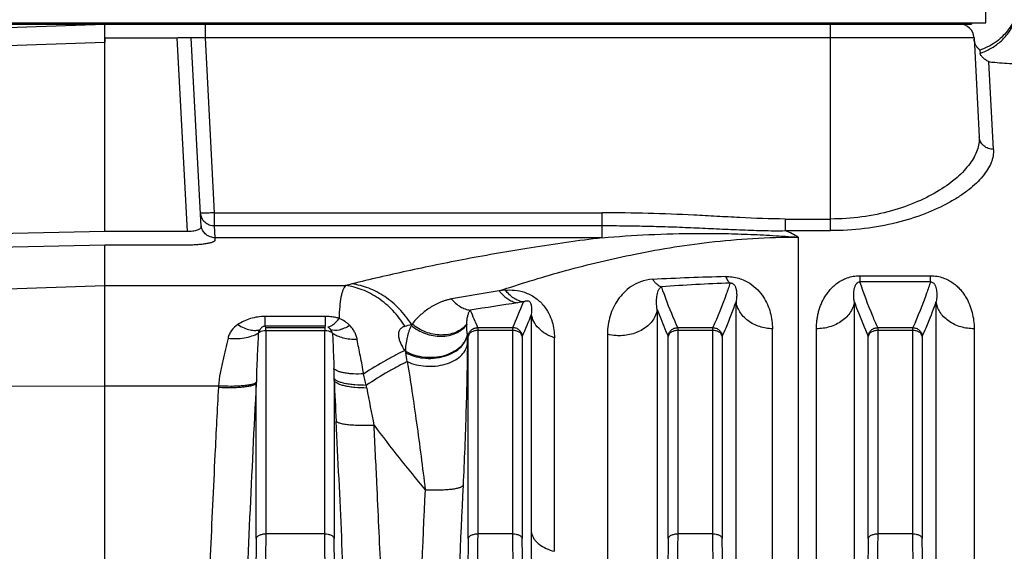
# Model space of a CAD drawing. Extents: x -1425 to 1181, y 8 to 1322.
# Tile 53 of 63: x 529 to 633, y 773 to 829. Entities that reach past the tile are written whole.
import ezdxf

# ---------------------------------------------------------------- set-up
doc = ezdxf.new("R2010")
doc.units = 0
doc.header["$LTSCALE"] = 65.395
doc.layers.add('SG38_1', color=7, linetype='CONTINUOUS')

msp = doc.modelspace()

# ---------------------------------------------------------------- linework, layer by layer
at = {"layer": 'SG38_1', "color": 6, "linetype": 'CONTINUOUS'}
for p, q in [((630.55, 828.64), (630.55, 834.64)), ((499.05, 828.64), (630.55, 828.64)), ((603.05, 828.48), (603.05, 828.64)), ((627.05, 828.48), (629.05, 828.48)), ((629.05, 828.64), (629.05, 828.48)), ((548.17, 807.25), (547.13, 827.06)), ((629.33, 827.06), (629.87, 816.65)), ((629.95, 825.77), (629.96, 825.43))]:
    msp.add_line(p, q, dxfattribs=at)
at = {"layer": 'SG38_1', "color": 2, "linetype": 'CONTINUOUS'}
for p, q in [((500.05, 828.48), (627.05, 828.48)), ((518.93, 827.82), (538.05, 828.48)), ((538.05, 828.48), (538.05, 828.48)), ((538.05, 806.71), (538.05, 828.48)), ((548.63, 827.06), (548.63, 828.48)), ((627.05, 828.48), (627.05, 828.64)), ((538.05, 827.06), (545.63, 827.06)), ((538.05, 827.05), (538.05, 826.59)), ((549.59, 807.34), (549.59, 808.68)), ((538.05, 806.71), (526.09, 806.47)), ((546.7, 806.72), (538.05, 806.72)), ((549.66, 805.86), (549.65, 806.06)), ((526.01, 805.07), (538.05, 805.32)), ((538.05, 756.8), (538.05, 805.32)), ((538.05, 805.32), (546.7, 805.32)), ((617.35, 802.08), (624.76, 802.08)), ((580.12, 800.56), (579.48, 800.49)), ((561.21, 797.8), (561.21, 796.78)), ((554.96, 796.63), (554.89, 796.78)), ((554.96, 796.33), (554.96, 796.63)), ((561.21, 796.78), (561.15, 796.63)), ((561.15, 796.63), (561.15, 796.33)), ((612.77, 739.18), (612.77, 796.51)), ((629.33, 796.51), (629.33, 739.18))]:
    msp.add_line(p, q, dxfattribs=at)
at = {"layer": 'SG38_1', "color": 9, "linetype": 'CONTINUOUS'}
for p, q in [((614.25, 806.81), (614.25, 828.48)), ((618.05, 828.48), (618.05, 828.64)), ((545.63, 827.06), (546.7, 806.72)), ((549.59, 808.68), (548.63, 827.06)), ((629.33, 827.06), (548.63, 827.06)), ((526.18, 826.18), (538.05, 826.59)), ((631.37, 815.34), (630.88, 824.54)), ((549.59, 808.68), (590.29, 808.68)), ((590.29, 806.06), (590.29, 808.68)), ((609.51, 808.03), (609.51, 806.81)), ((609.51, 808.03), (614.25, 808.03)), ((549.65, 806.06), (549.59, 807.34)), ((549.59, 807.34), (590.29, 807.34)), ((609.51, 806.81), (614.25, 806.81)), ((590.29, 806.06), (549.65, 806.06)), ((610.85, 806.13), (610.85, 757.96)), ((617.35, 802.08), (617.35, 801.44)), ((624.76, 801.44), (617.35, 801.44)), ((624.76, 801.44), (624.76, 802.08)), ((518.95, 800.39), (538.05, 801.05)), ((538.05, 801.05), (563.34, 801.05)), ((604.35, 759.99), (604.35, 799.35)), ((616.75, 799.36), (616.75, 740.53)), ((625.35, 740.53), (625.35, 799.36)), ((596.05, 798.55), (596.05, 769.5)), ((554.89, 796.78), (554.89, 797.8)), ((561.21, 797.8), (554.89, 797.8)), ((582.86, 775.11), (582.86, 798.04)), ((561.21, 796.78), (554.89, 796.78)), ((554.96, 796.63), (561.15, 796.63)), ((554.96, 796.33), (554.96, 774.99)), ((554.96, 796.33), (561.15, 796.33)), ((561.15, 774.99), (561.15, 796.33)), ((570.25, 796.98), (570.33, 797.01)), ((570.25, 796.86), (570.25, 796.98)), ((577.21, 796.63), (577.21, 774.99)), ((577.21, 796.63), (580.9, 796.63)), ((580.9, 796.33), (577.21, 796.33)), ((580.9, 774.99), (580.9, 796.63)), ((598.21, 796.63), (598.21, 774.99)), ((598.21, 796.63), (601.9, 796.63)), ((601.9, 796.33), (598.21, 796.33)), ((601.9, 774.99), (601.9, 796.63)), ((608.16, 758.14), (608.16, 796.5)), ((619.21, 796.63), (619.21, 774.99)), ((619.21, 796.63), (622.9, 796.63)), ((622.9, 796.33), (619.21, 796.33)), ((622.9, 774.99), (622.9, 796.63)), ((576.21, 774.48), (576.21, 795.71)), ((581.89, 795.71), (581.89, 774.48)), ((585.27, 773.15), (585.27, 795.57)), ((590.84, 795.93), (590.84, 767.57)), ((597.21, 774.48), (597.21, 795.71)), ((602.89, 795.71), (602.89, 774.48)), ((618.21, 774.48), (618.21, 795.71)), ((623.89, 795.71), (623.89, 774.48)), ((569.65, 794.12), (569.58, 794.22)), ((562.14, 791.1), (562.14, 774.48)), ((538.05, 790.5), (518.95, 790.39)), ((549.99, 790.5), (538.05, 790.5)), ((553.96, 774.48), (553.96, 790.81)), ((561.15, 774.99), (554.96, 774.99)), ((580.9, 774.99), (577.21, 774.99)), ((601.9, 774.99), (598.21, 774.99)), ((622.9, 774.99), (619.21, 774.99))]:
    msp.add_line(p, q, dxfattribs=at)
at = {"layer": 'SG38_1', "color": 6, "linetype": 'CONTINUOUS'}
for points in [[(633.55, 828.95), (633.46, 828.76), (633.36, 828.56), (633.24, 828.36), (633.12, 828.17), (632.99, 827.98), (632.85, 827.8), (632.71, 827.62), (632.56, 827.45), (632.4, 827.29), (632.24, 827.13), (632.07, 826.97), (631.9, 826.82), (631.72, 826.68), (631.53, 826.55), (631.34, 826.42), (631.15, 826.31), (630.95, 826.19), (630.75, 826.09), (630.54, 825.99), (630.33, 825.91), (630.12, 825.83), (629.95, 825.77)], [(629.95, 825.77), (629.94, 825.78), (629.88, 825.83), (629.82, 825.88), (629.76, 825.93), (629.71, 825.99), (629.66, 826.05), (629.61, 826.11), (629.57, 826.17), (629.53, 826.24), (629.49, 826.31), (629.46, 826.38), (629.43, 826.45), (629.41, 826.52), (629.38, 826.6), (629.37, 826.67), (629.35, 826.75), (629.34, 826.83), (629.34, 826.9)]]:
    msp.add_lwpolyline(points, dxfattribs=at)
for centre, radius, start, end in [((627.83, 826.98), 1.5, 3, 90), ((529.03, 819.13), 57.82, 336.1116, 338.6097)]:
    msp.add_arc(centre, radius, start, end, dxfattribs=at)
at = {"layer": 'SG38_1', "color": 2, "linetype": 'CONTINUOUS'}
for centre, radius, start, end in [((549.61, 807.54), 1.46, 189.3129, 192.4683), ((611.32, 596.53), 204.91, 98.2225, 98.3938), ((576.06, 794.1), 6.43, 154.1424, 154.6686), ((575.98, 794.14), 6.34, 153.0808, 154.1436), ((573.94, 798.77), 2.78, 318.798, 319.794), ((581.56, 796.79), 5.5, 178.0558, 178.7142), ((574.13, 796.27), 2.03, 349.4282, 350.5464), ((581.76, 796.82), 5.7, 188.9298, 189.3531), ((579.37, 795.56), 9.82, 188.4285, 189.1257), ((571.73, 797.74), 4.17, 240.1853, 241.1836), ((597.74, 790.17), 43.78, 179.0399, 179.1606)]:
    msp.add_arc(centre, radius, start, end, dxfattribs=at)
at = {"layer": 'SG38_1', "color": 9, "linetype": 'CONTINUOUS'}
for centre, radius, start, end in [((611.13, 491.46), 310.62, 91.4549, 92.8685), ((611.15, 602.1), 199.35, 92.1392, 94.2083), ((624.9, 519.77), 284.38, 99.1924, 100.2172), ((625.38, 501.09), 301.37, 98.3907, 99.3473), ((530.33, 819.08), 55.32, 336.0581, 339.0807), ((630.37, 820.19), 58.15, 201.9363, 203.8976), ((481.54, 1099.87), 315.62, 286.1984, 286.3244), ((429.79, 796.06), 146.34, 359.5359, 359.9341), ((632.48, 820.61), 61.53, 203.6807, 203.869), ((461.87, 776.61), 109.2, 8.6652, 9.1646), ((494.64, 790.3), 67.51, 0.8798, 1.7171), ((493.77, 790.28), 68.38, 0.6914, 0.8842), ((1397.93, 829.27), 836.66, 182.61431, 182.90853), ((538.78, 785.19), 27.26, 11.4008, 13.9849), ((2339.18, 695.66), 1787.75, 176.94912, 177.85573), ((538.9, 785.14), 27.15, 10.9484, 11.5506), ((1393.1, 950.5), 842.91, 190.95666, 191.22823), ((-1262.5, 693.81), 1827.22, 2.15603, 2.91762), ((684.89, 874.98), 148.01, 216.7711, 220.1119), ((2314.42, 696.99), 1744.69, 177.28548, 177.86256), ((2336.6, 696.54), 1762.91, 177.28437, 177.85429)]:
    msp.add_arc(centre, radius, start, end, dxfattribs=at)
for points, knots in [([(629.96, 825.43), (630.34, 825.55), (631.09, 825.89), (632.11, 826.61), (632.96, 827.53), (633.38, 828.25), (633.55, 828.63)], [0, 0, 0, 0, 0.244209, 0.495801, 0.749557, 1, 1, 1, 1]), ([(630.88, 824.54), (631.09, 824.52), (631.97, 824.43), (632.87, 824.37), (633.55, 824.33)], [0, 0, 0, 0, 0.228183, 1, 1, 1, 1]), ([(629.87, 816.65), (629.89, 816.42), (629.86, 815.94), (629.67, 815.23), (629.34, 814.51), (628.87, 813.79), (628.27, 813.08), (627.26, 812.1), (625.65, 810.94), (623.33, 809.76), (620.59, 808.8), (617.51, 808.17), (615.35, 808.03), (614.25, 808.03)], [0, 0, 0, 0, 0.035726, 0.073448, 0.114124, 0.158412, 0.206724, 0.259298, 0.377484, 0.512974, 0.664362, 0.828517, 1, 1, 1, 1]), ([(631.37, 815.34), (631.18, 815.34), (630.81, 815.4), (630.4, 815.64), (630.14, 815.9), (629.95, 816.21), (629.88, 816.47), (629.87, 816.65)], [0, 0, 0, 0, 0.25845, 0.511649, 0.636128, 0.75893, 1, 1, 1, 1]), ([(631.37, 815.34), (631.38, 815.11), (631.35, 814.63), (631.13, 813.92), (630.76, 813.2), (630.23, 812.48), (629.56, 811.77), (628.75, 811.07), (627.79, 810.39), (626.29, 809.49), (624.09, 808.48), (621.09, 807.55), (617.77, 806.95), (615.44, 806.81), (614.25, 806.81)], [0, 0, 0, 0, 0.033452, 0.0691, 0.108072, 0.151112, 0.198649, 0.250904, 0.307942, 0.369725, 0.506858, 0.660382, 0.826635, 1, 1, 1, 1]), ([(609.51, 808.03), (607.91, 808.03), (605.52, 808.13), (602.32, 808.31), (599.12, 808.48), (595.11, 808.64), (591.89, 808.68), (590.29, 808.68)], [0, 0, 0, 0, 0.248802, 0.373703, 0.498826, 0.749385, 1, 1, 1, 1]), ([(590.29, 807.34), (591.09, 807.34), (592.69, 807.33), (595.09, 807.29), (597.5, 807.22), (599.9, 807.12), (602.3, 807.01), (604.7, 806.9), (606.7, 806.83), (608.31, 806.8), (609.11, 806.8), (609.51, 806.81)], [0, 0, 0, 0, 0.125014, 0.250026, 0.375035, 0.50004, 0.625039, 0.75003, 0.875015, 0.937507, 1, 1, 1, 1]), ([(590.29, 806.06), (591.91, 806.2), (595.24, 806.43), (599.45, 806.54), (602.91, 806.52), (605.55, 806.44), (607.76, 806.33), (609.53, 806.22), (610.41, 806.16), (610.85, 806.13)], [0, 0, 0, 0, 0.23791, 0.486058, 0.613316, 0.741944, 0.871163, 0.935697, 1, 1, 1, 1]), ([(610.85, 806.13), (610.65, 806.25), (610.2, 806.49), (609.75, 806.71), (609.51, 806.81)], [0, 0, 0, 0, 0.481888, 1, 1, 1, 1]), ([(590.29, 806.06), (587.79, 805.76), (583.02, 805.08), (576.17, 803.89), (569.9, 802.61), (565.91, 801.69), (564, 801.21)], [0, 0, 0, 0, 0.282315, 0.540526, 0.778992, 1, 1, 1, 1]), ([(579.48, 800.49), (581.63, 801.22), (586.18, 802.62), (593.52, 804.41), (600.26, 805.52), (606.15, 806.04), (609.27, 806.13), (610.85, 806.13)], [0, 0, 0, 0, 0.212767, 0.446144, 0.707897, 0.851122, 1, 1, 1, 1]), ([(570.25, 796.98), (569.87, 797.56), (569.03, 798.63), (567.51, 799.93), (565.82, 800.83), (564.6, 801.14), (564, 801.21)], [0, 0, 0, 0, 0.266268, 0.522008, 0.766209, 1, 1, 1, 1]), ([(595.59, 801.7), (595.15, 801.67), (594.35, 801.51), (593.33, 800.99), (592.54, 800.33), (591.72, 799.34), (591.02, 797.87), (590.84, 796.59), (590.84, 795.93)], [0, 0, 0, 0, 0.15848, 0.293442, 0.415961, 0.532551, 0.761319, 1, 1, 1, 1]), ([(595.59, 801.7), (595.65, 801.59), (595.79, 801.41), (596.09, 801.12), (596.35, 800.96), (596.53, 800.91)], [0, 0, 0, 0, 0.292495, 0.555234, 1, 1, 1, 1]), ([(603.71, 801.31), (603.59, 800.92), (603.04, 799.34), (602.41, 797.78), (601.9, 796.63)], [0, 0, 0, 0, 0.246423, 1, 1, 1, 1]), ([(603.24, 801.98), (603.71, 802), (604.6, 801.88), (605.75, 801.36), (606.61, 800.64), (607.4, 799.64), (608.01, 798.25), (608.16, 797.07), (608.16, 796.5)], [0, 0, 0, 0, 0.168823, 0.322782, 0.455102, 0.573695, 0.790779, 1, 1, 1, 1]), ([(603.24, 801.98), (603.28, 801.9), (603.35, 801.75), (603.46, 801.55), (603.58, 801.4), (603.67, 801.33), (603.71, 801.31)], [0, 0, 0, 0, 0.321678, 0.594223, 0.818551, 1, 1, 1, 1]), ([(603.71, 801.31), (603.74, 801.32), (603.81, 801.32), (603.93, 801.3), (604.03, 801.25), (604.11, 801.17), (604.18, 801.09), (604.24, 800.98), (604.29, 800.85), (604.33, 800.73), (604.36, 800.56), (604.39, 800.35), (604.41, 800.1), (604.4, 799.85), (604.38, 799.6), (604.36, 799.43), (604.35, 799.35)], [0, 0, 0, 0, 0.037955, 0.088503, 0.149279, 0.190612, 0.225932, 0.288988, 0.347434, 0.403671, 0.458708, 0.567009, 0.674522, 0.782194, 0.890559, 1, 1, 1, 1]), ([(616.75, 799.36), (616.72, 799.54), (616.7, 799.81), (616.69, 800.17), (616.71, 800.43), (616.74, 800.65), (616.79, 800.82), (616.83, 800.96), (616.88, 801.09), (616.94, 801.19), (617.01, 801.28), (617.07, 801.35), (617.18, 801.42), (617.29, 801.44), (617.35, 801.44)], [0, 0, 0, 0, 0.228417, 0.340808, 0.452568, 0.564507, 0.621041, 0.678446, 0.737514, 0.800032, 0.833981, 0.871686, 0.918185, 1, 1, 1, 1]), ([(619.21, 796.63), (619.03, 797.03), (618.35, 798.61), (617.75, 800.22), (617.35, 801.44)], [0, 0, 0, 0, 0.253867, 1, 1, 1, 1]), ([(624.76, 801.44), (624.63, 801.04), (624.07, 799.41), (623.42, 797.82), (622.9, 796.63)], [0, 0, 0, 0, 0.246316, 1, 1, 1, 1]), ([(624.76, 801.44), (624.81, 801.44), (624.91, 801.43), (625.04, 801.34), (625.14, 801.24), (625.24, 801.07), (625.32, 800.85), (625.38, 800.56), (625.41, 800.27), (625.41, 799.97), (625.4, 799.67), (625.37, 799.46), (625.35, 799.36)], [0, 0, 0, 0, 0.066169, 0.128363, 0.188706, 0.24857, 0.36873, 0.490743, 0.614846, 0.741078, 0.869454, 1, 1, 1, 1]), ([(563.34, 801.05), (563.28, 800.99), (563.17, 800.84), (563.05, 800.56), (562.94, 800.22), (562.8, 799.64), (562.7, 798.76), (562.67, 798.01), (562.67, 797.6)], [0, 0, 0, 0, 0.069849, 0.153878, 0.253749, 0.370194, 0.653024, 1, 1, 1, 1]), ([(569.58, 796.79), (569.21, 797.37), (568.37, 798.44), (566.85, 799.75), (565.15, 800.66), (563.94, 800.97), (563.34, 801.05)], [0, 0, 0, 0, 0.266515, 0.522348, 0.76646, 1, 1, 1, 1]), ([(580.12, 800.56), (580.43, 800.59), (581.12, 800.59), (582.19, 800.37), (583.24, 799.84), (584.1, 799.06), (584.69, 798.17), (585.15, 797.02), (585.27, 796.13), (585.27, 795.57)], [0, 0, 0, 0, 0.116611, 0.250802, 0.400723, 0.546133, 0.675153, 0.791032, 1, 1, 1, 1]), ([(596.05, 798.55), (596.01, 798.78), (595.98, 799.13), (595.99, 799.58), (596.02, 799.9), (596.07, 800.2), (596.14, 800.44), (596.23, 800.62), (596.33, 800.78), (596.44, 800.88), (596.53, 800.91)], [0, 0, 0, 0, 0.27657, 0.407998, 0.534974, 0.657465, 0.775309, 0.83253, 0.888717, 1, 1, 1, 1]), ([(598.21, 796.63), (598.05, 796.99), (597.44, 798.39), (596.89, 799.83), (596.53, 800.91)], [0, 0, 0, 0, 0.253258, 1, 1, 1, 1]), ([(574.46, 799.63), (574.34, 799.62), (574.12, 799.56), (573.79, 799.47), (573.47, 799.36), (573.08, 799.2), (572.61, 798.97), (572.08, 798.65), (571.6, 798.29), (571.14, 797.9), (570.71, 797.48), (570.45, 797.17), (570.33, 797.01)], [0, 0, 0, 0, 0.071132, 0.139802, 0.206298, 0.271082, 0.39678, 0.51898, 0.639142, 0.758588, 0.878447, 1, 1, 1, 1]), ([(574.46, 799.63), (574.72, 799.32), (575.18, 798.91), (575.89, 798.57), (576.25, 798.49), (576.43, 798.46)], [0, 0, 0, 0, 0.522388, 0.766103, 1, 1, 1, 1]), ([(582.01, 799.33), (582.04, 799.35), (582.11, 799.39), (582.23, 799.43), (582.34, 799.46), (582.47, 799.46), (582.55, 799.43), (582.6, 799.41)], [0, 0, 0, 0, 0.181544, 0.37696, 0.604564, 0.75335, 1, 1, 1, 1]), ([(582.86, 798.04), (582.88, 798.14), (582.9, 798.34), (582.91, 798.6), (582.89, 798.81), (582.86, 798.99), (582.81, 799.15), (582.73, 799.3), (582.65, 799.37), (582.6, 799.41)], [0, 0, 0, 0, 0.206208, 0.418769, 0.530288, 0.648825, 0.783132, 0.866738, 1, 1, 1, 1]), ([(602.89, 795.71), (603.03, 796.01), (603.54, 797.21), (604.02, 798.43), (604.35, 799.35)], [0, 0, 0, 0, 0.252707, 1, 1, 1, 1]), ([(608.16, 796.5), (607.71, 796.52), (607.02, 796.63), (606.17, 796.98), (605.58, 797.34), (605.09, 797.78), (604.71, 798.28), (604.46, 798.8), (604.37, 799.17), (604.35, 799.35)], [0, 0, 0, 0, 0.264787, 0.400933, 0.53462, 0.662766, 0.783362, 0.89567, 1, 1, 1, 1]), ([(616.75, 799.36), (616.73, 799.18), (616.64, 798.8), (616.38, 798.26), (615.98, 797.75), (615.46, 797.31), (614.85, 796.95), (613.96, 796.61), (613.24, 796.51), (612.77, 796.51)], [0, 0, 0, 0, 0.103703, 0.21576, 0.336507, 0.465124, 0.599395, 0.735951, 1, 1, 1, 1]), ([(616.75, 799.36), (616.86, 799.05), (617.31, 797.82), (617.82, 796.61), (618.21, 795.71)], [0, 0, 0, 0, 0.24727, 1, 1, 1, 1]), ([(623.89, 795.71), (624.03, 796.01), (624.55, 797.22), (625.03, 798.44), (625.35, 799.36)], [0, 0, 0, 0, 0.252716, 1, 1, 1, 1]), ([(629.33, 796.51), (628.87, 796.51), (628.15, 796.61), (627.26, 796.95), (626.65, 797.31), (626.13, 797.75), (625.73, 798.26), (625.47, 798.8), (625.38, 799.18), (625.35, 799.36)], [0, 0, 0, 0, 0.264049, 0.400605, 0.534876, 0.663493, 0.78424, 0.896297, 1, 1, 1, 1]), ([(576.06, 796.98), (576.07, 797.13), (576.09, 797.41), (576.15, 797.81), (576.23, 798.12), (576.33, 798.33), (576.4, 798.42), (576.43, 798.46)], [0, 0, 0, 0, 0.28211, 0.542153, 0.781571, 0.893395, 1, 1, 1, 1]), ([(596.05, 798.55), (596.03, 798.38), (595.94, 798.04), (595.7, 797.53), (595.32, 797.04), (594.82, 796.6), (594.21, 796.24), (593.3, 795.89), (592.56, 795.78), (592.07, 795.78)], [0, 0, 0, 0, 0.096599, 0.202542, 0.318796, 0.445266, 0.580317, 0.720762, 1, 1, 1, 1]), ([(596.05, 798.55), (596.14, 798.31), (596.51, 797.36), (596.9, 796.41), (597.21, 795.71)], [0, 0, 0, 0, 0.247906, 1, 1, 1, 1]), ([(554.89, 797.8), (554.37, 797.8), (553.36, 797.66), (552.44, 797.22), (552.03, 796.95)], [0, 0, 0, 0, 0.516065, 1, 1, 1, 1]), ([(563.79, 796.85), (563.71, 796.93), (563.55, 797.08), (563.19, 797.35), (562.88, 797.51), (562.67, 797.6)], [0, 0, 0, 0, 0.245516, 0.493672, 1, 1, 1, 1]), ([(585.27, 795.57), (584.96, 795.67), (584.36, 795.93), (583.6, 796.51), (583.07, 797.23), (582.9, 797.78), (582.86, 798.04)], [0, 0, 0, 0, 0.271363, 0.534596, 0.778461, 1, 1, 1, 1]), ([(552.03, 796.95), (551.78, 796.78), (551.43, 796.47), (551.13, 795.95), (551.03, 795.66), (551, 795.52)], [0, 0, 0, 0, 0.508756, 0.755087, 1, 1, 1, 1]), ([(551, 795.52), (551.28, 795.49), (551.86, 795.46), (552.7, 795.53), (553.49, 795.72), (553.96, 795.93), (554.17, 796.06)], [0, 0, 0, 0, 0.261578, 0.526116, 0.777021, 1, 1, 1, 1]), ([(552.03, 796.95), (552.24, 796.82), (552.66, 796.59), (553.29, 796.38), (553.87, 796.31), (554.23, 796.38), (554.37, 796.44)], [0, 0, 0, 0, 0.300226, 0.571857, 0.804812, 1, 1, 1, 1]), ([(554.17, 796.06), (554.14, 795.23), (554.05, 793.5), (553.98, 791.78), (553.97, 790.9)], [0, 0, 0, 0, 0.487454, 1, 1, 1, 1]), ([(563.79, 796.85), (563.6, 796.74), (563.32, 796.6), (562.93, 796.45), (562.46, 796.32), (562.04, 796.3), (561.77, 796.41)], [0, 0, 0, 0, 0.308504, 0.450919, 0.583339, 1, 1, 1, 1]), ([(561.97, 796.03), (561.98, 795.73), (562.03, 794.49), (562.09, 793.26), (562.12, 792.32)], [0, 0, 0, 0, 0.24328, 1, 1, 1, 1]), ([(564.56, 795.37), (564.31, 795.37), (563.81, 795.39), (563.11, 795.52), (562.49, 795.72), (562.13, 795.92), (561.97, 796.03)], [0, 0, 0, 0, 0.27938, 0.546188, 0.788777, 1, 1, 1, 1]), ([(564.56, 795.37), (564.54, 795.51), (564.47, 795.78), (564.3, 796.17), (564.08, 796.53), (563.89, 796.75), (563.79, 796.85)], [0, 0, 0, 0, 0.24594, 0.493569, 0.744492, 1, 1, 1, 1]), ([(569.58, 794.22), (569.48, 794.37), (569.3, 794.66), (569.09, 795.09), (568.95, 795.5), (568.9, 795.87), (568.94, 796.2), (569.07, 796.48), (569.3, 796.68), (569.48, 796.76), (569.58, 796.79)], [0, 0, 0, 0, 0.176243, 0.336375, 0.47812, 0.601035, 0.707308, 0.803149, 0.89768, 1, 1, 1, 1]), ([(569.65, 794.12), (569.66, 794.61), (569.78, 795.55), (570.07, 796.45), (570.25, 796.86)], [0, 0, 0, 0, 0.525007, 1, 1, 1, 1]), ([(576.13, 795.94), (576.11, 796.02), (576.07, 796.35), (576.06, 796.68), (576.06, 796.92)], [0, 0, 0, 0, 0.265369, 1, 1, 1, 1]), ([(576.21, 795.71), (576.22, 795.83), (576.29, 796.08), (576.52, 796.38), (576.84, 796.58), (577.09, 796.63), (577.21, 796.63)], [0, 0, 0, 0, 0.248919, 0.498884, 0.749495, 1, 1, 1, 1]), ([(577.21, 796.33), (577.09, 796.33), (576.85, 796.3), (576.54, 796.18), (576.31, 795.98), (576.23, 795.8), (576.21, 795.71)], [0, 0, 0, 0, 0.286709, 0.55447, 0.791363, 1, 1, 1, 1]), ([(581.89, 795.71), (581.88, 795.83), (581.82, 796.08), (581.59, 796.38), (581.27, 796.58), (581.02, 796.63), (580.9, 796.63)], [0, 0, 0, 0, 0.248911, 0.498867, 0.749475, 1, 1, 1, 1]), ([(581.89, 795.71), (581.88, 795.8), (581.8, 795.98), (581.57, 796.18), (581.25, 796.3), (581.02, 796.33), (580.9, 796.33)], [0, 0, 0, 0, 0.208637, 0.44553, 0.713291, 1, 1, 1, 1]), ([(597.21, 795.71), (597.22, 795.83), (597.29, 796.08), (597.52, 796.38), (597.84, 796.58), (598.09, 796.63), (598.21, 796.63)], [0, 0, 0, 0, 0.248919, 0.498884, 0.749496, 1, 1, 1, 1]), ([(598.21, 796.33), (598.09, 796.33), (597.85, 796.3), (597.54, 796.18), (597.31, 795.98), (597.23, 795.8), (597.21, 795.71)], [0, 0, 0, 0, 0.286709, 0.55447, 0.791364, 1, 1, 1, 1]), ([(601.9, 796.63), (602.02, 796.63), (602.27, 796.58), (602.59, 796.38), (602.82, 796.08), (602.88, 795.83), (602.89, 795.71)], [0, 0, 0, 0, 0.250504, 0.501115, 0.751081, 1, 1, 1, 1]), ([(602.89, 795.71), (602.88, 795.8), (602.8, 795.98), (602.57, 796.18), (602.25, 796.3), (602.02, 796.33), (601.9, 796.33)], [0, 0, 0, 0, 0.208636, 0.44553, 0.713291, 1, 1, 1, 1]), ([(618.21, 795.71), (618.22, 795.83), (618.29, 796.08), (618.52, 796.38), (618.84, 796.58), (619.09, 796.63), (619.21, 796.63)], [0, 0, 0, 0, 0.248919, 0.498884, 0.749496, 1, 1, 1, 1]), ([(619.21, 796.33), (619.09, 796.33), (618.85, 796.3), (618.54, 796.18), (618.31, 795.98), (618.23, 795.8), (618.21, 795.71)], [0, 0, 0, 0, 0.28671, 0.554471, 0.791364, 1, 1, 1, 1]), ([(622.9, 796.63), (623.02, 796.63), (623.27, 796.58), (623.59, 796.38), (623.82, 796.08), (623.88, 795.83), (623.89, 795.71)], [0, 0, 0, 0, 0.250504, 0.501115, 0.751081, 1, 1, 1, 1]), ([(623.89, 795.71), (623.88, 795.8), (623.8, 795.98), (623.57, 796.18), (623.25, 796.3), (623.02, 796.33), (622.9, 796.33)], [0, 0, 0, 0, 0.208636, 0.44553, 0.713291, 1, 1, 1, 1]), ([(551, 795.52), (550.92, 795.14), (550.73, 794.35), (550.43, 793.13), (550.15, 791.85), (550.03, 790.96), (549.99, 790.5)], [0, 0, 0, 0, 0.230216, 0.475561, 0.732965, 1, 1, 1, 1]), ([(565.24, 791.77), (565.14, 792.4), (564.9, 793.6), (564.66, 794.79), (564.56, 795.37)], [0, 0, 0, 0, 0.519232, 1, 1, 1, 1]), ([(592.07, 795.78), (591.96, 795.78), (591.54, 795.8), (591.13, 795.86), (590.84, 795.93)], [0, 0, 0, 0, 0.262962, 1, 1, 1, 1]), ([(569.58, 794.22), (569.27, 794.09), (568.61, 793.76), (567.15, 792.97), (566.02, 792.28), (565.24, 791.77)], [0, 0, 0, 0, 0.202653, 0.44076, 1, 1, 1, 1]), ([(569.82, 793.06), (570.11, 792.92), (570.75, 792.71), (571.76, 792.55), (572.79, 792.57), (573.79, 792.76), (574.67, 793.1), (575.4, 793.58), (575.84, 794.09), (576.05, 794.54), (576.11, 794.76), (576.13, 794.88)], [0, 0, 0, 0, 0.132635, 0.272515, 0.41438, 0.552656, 0.682345, 0.799981, 0.904739, 0.953246, 1, 1, 1, 1]), ([(576.13, 794.88), (576.12, 793.77), (576.08, 791.44), (575.95, 786.51), (575.8, 782.68), (575.68, 780.07)], [0, 0, 0, 0, 0.225049, 0.470251, 1, 1, 1, 1]), ([(569.82, 793.06), (569.51, 792.91), (568.84, 792.57), (567.39, 791.77), (566.27, 791.07), (565.51, 790.57)], [0, 0, 0, 0, 0.208231, 0.449465, 1, 1, 1, 1]), ([(569.82, 793.06), (569.99, 792.02), (570.33, 789.88), (570.97, 785.4), (571.42, 781.95), (571.7, 779.62)], [0, 0, 0, 0, 0.232356, 0.479736, 1, 1, 1, 1]), ([(565.24, 791.77), (564.88, 791.76), (564.36, 791.75), (563.69, 791.8), (563.24, 791.86), (562.86, 791.94), (562.53, 792.04), (562.29, 792.17), (562.16, 792.27), (562.12, 792.32)], [0, 0, 0, 0, 0.327714, 0.482044, 0.62336, 0.747349, 0.851588, 0.93512, 1, 1, 1, 1]), ([(565.51, 790.57), (565.11, 790.57), (564.51, 790.59), (563.76, 790.67), (563.25, 790.76), (562.83, 790.87), (562.5, 791), (562.27, 791.15), (562.17, 791.27), (562.14, 791.33)], [0, 0, 0, 0, 0.338974, 0.499309, 0.6444, 0.76863, 0.868663, 0.944394, 1, 1, 1, 1]), ([(565.56, 790.29), (565.15, 790.29), (564.54, 790.31), (563.76, 790.41), (563.25, 790.5), (562.82, 790.62), (562.53, 790.75), (562.35, 790.86), (562.23, 790.95), (562.16, 791.04), (562.14, 791.1)], [0, 0, 0, 0, 0.34158, 0.503382, 0.649406, 0.77364, 0.872578, 0.912486, 0.946496, 1, 1, 1, 1]), ([(549.98, 790.37), (549.86, 788.02), (549.56, 782.12), (549.12, 772.68), (548.83, 765.6), (548.7, 762.06)], [0, 0, 0, 0, 0.250002, 0.625002, 1, 1, 1, 1]), ([(566.33, 786.37), (565.85, 786.35), (565.14, 786.34), (564.24, 786.37), (563.66, 786.41), (563.17, 786.48), (562.82, 786.56), (562.61, 786.63), (562.49, 786.69), (562.4, 786.74), (562.36, 786.79), (562.35, 786.81)], [0, 0, 0, 0, 0.356273, 0.519148, 0.664575, 0.787937, 0.885634, 0.924171, 0.955748, 0.980689, 1, 1, 1, 1]), ([(567.41, 762.06), (567.29, 765.1), (567.05, 771.18), (566.68, 779.28), (566.43, 784.35), (566.33, 786.37)], [0, 0, 0, 0, 0.374998, 0.749998, 1, 1, 1, 1]), ([(571.7, 779.62), (572.18, 779.59), (572.88, 779.58), (573.78, 779.62), (574.36, 779.67), (574.86, 779.73), (575.2, 779.81), (575.42, 779.88), (575.54, 779.94), (575.62, 780), (575.66, 780.04), (575.68, 780.07)], [0, 0, 0, 0, 0.355831, 0.518574, 0.663951, 0.787358, 0.885196, 0.923836, 0.955532, 0.980594, 1, 1, 1, 1]), ([(553.96, 774.48), (553.96, 773.79), (553.94, 772.32), (553.89, 770.86), (553.85, 770.1)], [0, 0, 0, 0, 0.477604, 1, 1, 1, 1]), ([(553.96, 774.49), (553.98, 774.55), (554.04, 774.66), (554.16, 774.77), (554.34, 774.88), (554.61, 774.96), (554.84, 774.99), (554.96, 774.99)], [0, 0, 0, 0, 0.178471, 0.290335, 0.417599, 0.705311, 1, 1, 1, 1]), ([(554.96, 774.99), (554.96, 774.21), (554.94, 772.59), (554.88, 770.96), (554.85, 770.12)], [0, 0, 0, 0, 0.477568, 1, 1, 1, 1]), ([(561.26, 770.12), (561.22, 770.96), (561.17, 772.59), (561.15, 774.21), (561.15, 774.99)], [0, 0, 0, 0, 0.522432, 1, 1, 1, 1]), ([(561.15, 774.99), (561.26, 774.99), (561.5, 774.96), (561.77, 774.88), (561.95, 774.77), (562.07, 774.66), (562.13, 774.55), (562.14, 774.49)], [0, 0, 0, 0, 0.294689, 0.582401, 0.709665, 0.821529, 1, 1, 1, 1]), ([(562.26, 770.1), (562.22, 770.86), (562.17, 772.32), (562.14, 773.79), (562.14, 774.48)], [0, 0, 0, 0, 0.522426, 1, 1, 1, 1]), ([(576.21, 774.48), (576.21, 773.79), (576.19, 772.32), (576.14, 770.86), (576.1, 770.1)], [0, 0, 0, 0, 0.477604, 1, 1, 1, 1]), ([(576.21, 774.49), (576.23, 774.55), (576.29, 774.66), (576.41, 774.77), (576.59, 774.88), (576.86, 774.96), (577.09, 774.99), (577.21, 774.99)], [0, 0, 0, 0, 0.178471, 0.290335, 0.417599, 0.705311, 1, 1, 1, 1]), ([(577.21, 774.99), (577.21, 774.21), (577.19, 772.59), (577.13, 770.96), (577.1, 770.12)], [0, 0, 0, 0, 0.477568, 1, 1, 1, 1]), ([(581.01, 770.12), (580.97, 770.96), (580.92, 772.59), (580.9, 774.21), (580.9, 774.99)], [0, 0, 0, 0, 0.522432, 1, 1, 1, 1]), ([(580.9, 774.99), (581.01, 774.99), (581.25, 774.96), (581.52, 774.88), (581.7, 774.77), (581.82, 774.66), (581.88, 774.55), (581.89, 774.49)], [0, 0, 0, 0, 0.294689, 0.582401, 0.709665, 0.821529, 1, 1, 1, 1]), ([(582.01, 770.1), (581.97, 770.86), (581.92, 772.32), (581.89, 773.79), (581.89, 774.48)], [0, 0, 0, 0, 0.522426, 1, 1, 1, 1]), ([(583.08, 764.93), (583.02, 766.71), (582.91, 770.1), (582.86, 773.5), (582.86, 775.11)], [0, 0, 0, 0, 0.524646, 1, 1, 1, 1]), ([(582.86, 775.11), (582.88, 775), (582.95, 774.78), (583.11, 774.46), (583.35, 774.17), (583.77, 773.79), (584.41, 773.42), (584.97, 773.23), (585.27, 773.15)], [0, 0, 0, 0, 0.101872, 0.210353, 0.326877, 0.451526, 0.720018, 1, 1, 1, 1]), ([(597.21, 774.48), (597.21, 773.79), (597.19, 772.32), (597.14, 770.86), (597.1, 770.1)], [0, 0, 0, 0, 0.477604, 1, 1, 1, 1]), ([(597.21, 774.49), (597.23, 774.55), (597.29, 774.66), (597.41, 774.77), (597.59, 774.88), (597.86, 774.96), (598.09, 774.99), (598.21, 774.99)], [0, 0, 0, 0, 0.178471, 0.290335, 0.417599, 0.705311, 1, 1, 1, 1]), ([(598.21, 774.99), (598.21, 774.21), (598.19, 772.59), (598.13, 770.96), (598.1, 770.12)], [0, 0, 0, 0, 0.477568, 1, 1, 1, 1]), ([(602.01, 770.12), (601.97, 770.96), (601.92, 772.59), (601.9, 774.21), (601.9, 774.99)], [0, 0, 0, 0, 0.522432, 1, 1, 1, 1]), ([(601.9, 774.99), (602.01, 774.99), (602.25, 774.96), (602.52, 774.88), (602.7, 774.77), (602.82, 774.66), (602.88, 774.55), (602.89, 774.49)], [0, 0, 0, 0, 0.294689, 0.582401, 0.709665, 0.821529, 1, 1, 1, 1]), ([(603.01, 770.1), (602.97, 770.86), (602.92, 772.32), (602.89, 773.79), (602.89, 774.48)], [0, 0, 0, 0, 0.522426, 1, 1, 1, 1]), ([(618.21, 774.48), (618.21, 773.79), (618.19, 772.32), (618.14, 770.86), (618.1, 770.1)], [0, 0, 0, 0, 0.477604, 1, 1, 1, 1]), ([(618.21, 774.49), (618.23, 774.55), (618.29, 774.66), (618.41, 774.77), (618.59, 774.88), (618.86, 774.96), (619.09, 774.99), (619.21, 774.99)], [0, 0, 0, 0, 0.178471, 0.290335, 0.417599, 0.705311, 1, 1, 1, 1]), ([(619.21, 774.99), (619.21, 774.21), (619.19, 772.59), (619.13, 770.96), (619.1, 770.12)], [0, 0, 0, 0, 0.477568, 1, 1, 1, 1]), ([(623.01, 770.12), (622.97, 770.96), (622.92, 772.59), (622.9, 774.21), (622.9, 774.99)], [0, 0, 0, 0, 0.522432, 1, 1, 1, 1]), ([(622.9, 774.99), (623.01, 774.99), (623.25, 774.96), (623.52, 774.88), (623.7, 774.77), (623.82, 774.66), (623.88, 774.55), (623.89, 774.49)], [0, 0, 0, 0, 0.294689, 0.582401, 0.709665, 0.821529, 1, 1, 1, 1]), ([(624.01, 770.1), (623.97, 770.86), (623.92, 772.32), (623.89, 773.79), (623.89, 774.48)], [0, 0, 0, 0, 0.522426, 1, 1, 1, 1])]:
    msp.add_open_spline(points, degree=3, knots=knots, dxfattribs=at)
at = {"layer": 'SG38_1', "color": 2, "linetype": 'CONTINUOUS'}
for points, knots in [([(545.63, 827.06), (545.73, 827.07), (545.92, 827.08), (546.2, 827.09), (546.45, 827.09), (546.67, 827.09), (546.84, 827.09), (546.95, 827.09), (547.01, 827.09), (547.06, 827.08), (547.09, 827.08), (547.12, 827.07), (547.13, 827.06), (547.13, 827.06)], [0, 0, 0, 0, 0.194289, 0.381052, 0.553164, 0.704062, 0.828014, 0.878383, 0.920365, 0.953593, 0.977818, 0.993002, 1, 1, 1, 1]), ([(547.13, 827.06), (547.13, 827.06), (547.14, 827.07), (547.16, 827.08), (547.2, 827.08), (547.27, 827.09), (547.39, 827.09), (547.58, 827.09), (547.8, 827.09), (548.06, 827.09), (548.34, 827.08), (548.53, 827.07), (548.63, 827.06)], [0, 0, 0, 0, 0.006611, 0.021299, 0.045066, 0.077913, 0.16982, 0.293804, 0.445126, 0.617868, 0.805254, 1, 1, 1, 1]), ([(548.09, 808.68), (548.1, 808.5), (548.19, 808.14), (548.53, 807.69), (549.02, 807.4), (549.4, 807.34), (549.59, 807.34)], [0, 0, 0, 0, 0.244025, 0.491508, 0.743917, 1, 1, 1, 1]), ([(549.59, 808.68), (549.49, 808.68), (549.3, 808.67), (549.02, 808.66), (548.77, 808.65), (548.55, 808.65), (548.38, 808.65), (548.27, 808.65), (548.21, 808.66), (548.16, 808.66), (548.12, 808.67), (548.1, 808.67), (548.09, 808.68), (548.09, 808.68)], [0, 0, 0, 0, 0.194289, 0.381052, 0.553164, 0.704062, 0.828014, 0.878383, 0.920365, 0.953593, 0.977818, 0.993002, 1, 1, 1, 1]), ([(548.17, 807.25), (548.17, 807.22), (548.15, 807.13), (548.07, 807.02), (547.94, 806.93), (547.76, 806.84), (547.54, 806.78), (547.18, 806.72), (546.89, 806.71), (546.7, 806.72)], [0, 0, 0, 0, 0.067331, 0.143671, 0.237562, 0.353121, 0.490885, 0.648385, 1, 1, 1, 1]), ([(549.65, 806.06), (549.48, 806.06), (549.15, 806.12), (548.69, 806.37), (548.35, 806.75), (548.22, 807.06), (548.19, 807.22)], [0, 0, 0, 0, 0.251574, 0.502255, 0.751668, 1, 1, 1, 1]), ([(546.7, 805.32), (546.89, 805.32), (547.28, 805.33), (547.84, 805.36), (548.35, 805.41), (548.79, 805.47), (549.11, 805.54), (549.32, 805.6), (549.45, 805.65), (549.54, 805.7), (549.61, 805.75), (549.66, 805.8), (549.66, 805.84), (549.66, 805.86)], [0, 0, 0, 0, 0.190557, 0.373508, 0.541646, 0.688633, 0.809443, 0.858941, 0.900845, 0.935126, 0.962147, 0.982971, 1, 1, 1, 1]), ([(612.77, 796.51), (612.77, 796.8), (612.8, 797.24), (612.89, 797.81), (612.98, 798.23), (613.1, 798.65), (613.26, 799.06), (613.44, 799.47), (613.66, 799.87), (613.92, 800.25), (614.22, 800.63), (614.51, 800.92), (614.76, 801.14), (615.21, 801.49), (615.84, 801.82), (616.66, 802.04), (617.12, 802.08), (617.35, 802.08)], [0, 0, 0, 0, 0.10857, 0.162665, 0.216823, 0.271166, 0.325963, 0.381467, 0.437828, 0.495634, 0.555165, 0.617428, 0.649673, 0.682959, 0.82905, 0.912021, 1, 1, 1, 1]), ([(624.76, 802.08), (624.99, 802.08), (625.45, 802.04), (626.27, 801.82), (626.97, 801.45), (627.54, 800.98), (627.89, 800.63), (628.19, 800.25), (628.53, 799.74), (628.86, 799.07), (629.14, 798.24), (629.3, 797.38), (629.34, 796.8), (629.33, 796.51)], [0, 0, 0, 0, 0.087999, 0.170975, 0.317083, 0.382666, 0.444844, 0.504444, 0.562247, 0.674047, 0.78318, 0.891397, 1, 1, 1, 1]), ([(579.47, 800.49), (579.55, 800.4), (579.83, 800.04), (580.19, 799.74), (580.48, 799.57)], [0, 0, 0, 0, 0.26271, 1, 1, 1, 1]), ([(582.01, 799.33), (581.84, 799.35), (581.48, 799.45), (580.98, 799.71), (580.52, 800.08), (580.25, 800.39), (580.12, 800.56)], [0, 0, 0, 0, 0.229341, 0.470906, 0.727574, 1, 1, 1, 1]), ([(580.48, 799.57), (580.62, 799.48), (580.92, 799.34), (581.25, 799.26), (581.41, 799.24)], [0, 0, 0, 0, 0.511094, 1, 1, 1, 1]), ([(562.67, 797.6), (562.55, 797.63), (562.26, 797.71), (561.77, 797.78), (561.4, 797.8), (561.21, 797.8)], [0, 0, 0, 0, 0.245743, 0.620648, 1, 1, 1, 1]), ([(561.49, 796.7), (561.59, 796.71), (561.78, 796.77), (562.07, 796.96), (562.38, 797.24), (562.57, 797.47), (562.67, 797.6)], [0, 0, 0, 0, 0.181444, 0.406263, 0.679561, 1, 1, 1, 1]), ([(554.37, 796.44), (554.32, 796.39), (554.23, 796.28), (554.18, 796.14), (554.17, 796.06)], [0, 0, 0, 0, 0.497848, 1, 1, 1, 1]), ([(554.17, 796.06), (554.22, 796.11), (554.45, 796.27), (554.74, 796.33), (554.96, 796.33)], [0, 0, 0, 0, 0.23034, 1, 1, 1, 1]), ([(554.89, 796.78), (554.84, 796.78), (554.76, 796.77), (554.63, 796.72), (554.53, 796.64), (554.44, 796.54), (554.39, 796.47), (554.37, 796.44)], [0, 0, 0, 0, 0.230269, 0.390883, 0.6244, 0.819202, 1, 1, 1, 1]), ([(561.15, 796.33), (561.23, 796.33), (561.52, 796.31), (561.82, 796.19), (561.97, 796.03)], [0, 0, 0, 0, 0.270889, 1, 1, 1, 1]), ([(561.77, 796.41), (561.75, 796.44), (561.67, 796.55), (561.58, 796.65), (561.49, 796.7)], [0, 0, 0, 0, 0.254633, 1, 1, 1, 1]), ([(561.97, 796.03), (561.96, 796.1), (561.91, 796.25), (561.82, 796.36), (561.77, 796.41)], [0, 0, 0, 0, 0.490151, 1, 1, 1, 1]), ([(570.25, 796.86), (570.68, 796.49), (571.68, 795.92), (573.08, 795.66), (574.17, 795.78), (574.91, 796.01), (575.56, 796.39), (575.91, 796.73), (576.06, 796.92)], [0, 0, 0, 0, 0.264283, 0.526104, 0.652085, 0.772952, 0.888621, 1, 1, 1, 1]), ([(576.03, 796.94), (575.88, 796.77), (575.52, 796.45), (574.87, 796.1), (574.14, 795.89), (573.07, 795.81), (571.71, 796.08), (570.75, 796.65), (570.33, 797.01)], [0, 0, 0, 0, 0.111861, 0.227901, 0.34891, 0.474787, 0.736008, 1, 1, 1, 1]), ([(569.67, 794), (570.22, 793.7), (571.21, 793.41), (572.59, 793.38), (573.7, 793.58), (574.7, 793.99), (575.46, 794.56), (575.95, 795.21), (576.1, 795.68), (576.13, 795.9)], [0, 0, 0, 0, 0.244756, 0.391985, 0.543017, 0.685295, 0.809604, 0.913447, 1, 1, 1, 1]), ([(576.12, 795.9), (576.07, 795.65), (575.88, 795.15), (575.33, 794.51), (574.58, 794), (573.68, 793.64), (572.67, 793.47), (571.31, 793.48), (570.3, 793.76), (569.72, 794.08)], [0, 0, 0, 0, 0.10091, 0.210054, 0.329718, 0.459175, 0.595471, 0.734342, 1, 1, 1, 1]), ([(553.95, 790.87), (553.94, 790.87), (553.93, 790.86), (553.92, 790.85), (553.92, 790.85)], [0, 0, 0, 0, 0.737926, 1, 1, 1, 1]), ([(549.98, 790.37), (550.45, 790.35), (551.15, 790.34), (552.05, 790.36), (552.65, 790.41), (553.16, 790.48), (553.51, 790.56), (553.73, 790.63), (553.84, 790.69), (553.92, 790.74), (553.95, 790.79), (553.96, 790.81)], [0, 0, 0, 0, 0.344368, 0.512441, 0.664953, 0.793297, 0.891819, 0.929299, 0.959241, 0.982351, 1, 1, 1, 1]), ([(553.92, 790.85), (553.9, 790.83), (553.84, 790.79), (553.69, 790.71), (553.42, 790.64), (553.02, 790.56), (552.51, 790.51), (551.93, 790.47), (551.08, 790.46), (550.43, 790.48), (549.99, 790.5)], [0, 0, 0, 0, 0.022133, 0.05032, 0.126912, 0.231267, 0.360884, 0.510247, 0.671868, 1, 1, 1, 1])]:
    msp.add_open_spline(points, degree=3, knots=knots, dxfattribs=at)
at = {"layer": 'SG38_1', "color": 6, "linetype": 'CONTINUOUS'}
msp.add_open_spline([(630.88, 824.54), (630.75, 824.6), (630.5, 824.74), (630.25, 824.97), (630.1, 825.14), (630.02, 825.26), (629.98, 825.35), (629.96, 825.41), (629.96, 825.43)], degree=3, knots=[0, 0, 0, 0, 0.341812, 0.640042, 0.76457, 0.867719, 0.946494, 1, 1, 1, 1], dxfattribs=at)
at = {"layer": 'SG38_1', "color": 9, "linetype": 'CONTINUOUS'}
msp.add_open_spline([(564, 801.21), (563.78, 801.16), (563.56, 801.1), (563.34, 801.05)], degree=3, dxfattribs=at)
at = {"layer": 'SG38_1', "color": 2, "linetype": 'CONTINUOUS'}
for points in [[(553.97, 790.9), (553.96, 790.89), (553.95, 790.88), (553.95, 790.87)], [(549.99, 790.5), (549.99, 790.46), (549.99, 790.42), (549.98, 790.37)]]:
    msp.add_open_spline(points, degree=3, dxfattribs=at)

doc.saveas('drawing.dxf')
